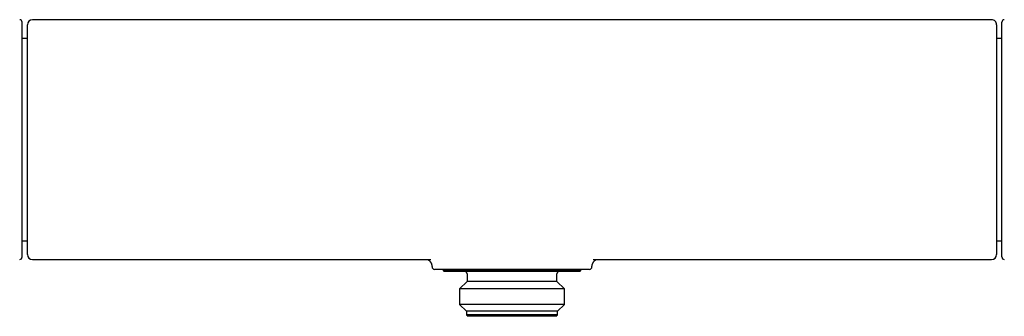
# Model space of a CAD drawing. Header units: millimetres. Extents: x 8 to 699, y 12 to 369.
# Tile 3 of 6: x 216 to 413, y 305 to 365. Entities that reach past the tile are written whole.
import ezdxf

# ---------------------------------------------------------------- set-up
doc = ezdxf.new("R2010")
doc.units = ezdxf.units.MM

msp = doc.modelspace()

# ---------------------------------------------------------------- linework, layer by layer
at = {"color": 7, "linetype": 'Continuous', "lineweight": 30}
for p, q in [((410.5, 364.6), (218.5, 364.6)), ((412.55, 317.08), (412.55, 364.09)), ((217.5, 360.85), (216.45, 360.85)), ((412.55, 360.85), (411.5, 360.85)), ((216.45, 320.32), (217.5, 320.32)), ((411.5, 320.32), (412.55, 320.32)), ((218.5, 316.57), (298.23, 316.57)), ((330.77, 316.57), (410.5, 316.57)), ((298.5, 315.07), (298.5, 315.07)), ((300.13, 314.59), (300.01, 314.59)), ((300.75, 314.59), (300.75, 314.39)), ((300.75, 314.39), (300.95, 314.19)), ((328.25, 314.39), (300.75, 314.39)), ((328.05, 314.19), (300.95, 314.19)), ((325.37, 314.59), (303.63, 314.59)), ((305.5, 313.69), (305.5, 312.19)), ((323.5, 312.19), (323.5, 313.69)), ((328.05, 314.19), (328.25, 314.39)), ((328.25, 314.39), (328.25, 314.59)), ((328.99, 314.59), (328.87, 314.59)), ((330.5, 315.07), (330.5, 315.07)), ((305.5, 312.19), (304.02, 310.71)), ((323.5, 312.19), (305.5, 312.19)), ((324.98, 310.71), (323.5, 312.19)), ((304.02, 310.71), (304.02, 307.56)), ((324.98, 310.71), (304.02, 310.71)), ((324.98, 307.56), (324.98, 310.71)), ((304.02, 307.56), (305.4, 306.19)), ((324.98, 307.56), (304.02, 307.56)), ((323.6, 306.19), (324.98, 307.56)), ((305.4, 306.19), (305.4, 305.49)), ((323.6, 306.19), (305.4, 306.19)), ((323.6, 305.49), (323.6, 306.19)), ((305.4, 305.49), (305.7, 305.19)), ((323.6, 305.49), (305.4, 305.49)), ((323.3, 305.19), (305.7, 305.19)), ((323.3, 305.19), (323.6, 305.49))]:
    msp.add_line(p, q, dxfattribs=at)
for centre, radius, start, end in [((215.95, 364.09), 0.5, 0, 89.75), ((218.5, 363.6), 1, 89.9999, 179.9995), ((410.5, 363.6), 1, 359.9509, 89.9996), ((413.05, 364.09), 0.5, 90.25, 180), ((218.5, 317.57), 1, 180.0025, 270), ((410.5, 317.57), 1, 270, 359.9988), ((215.95, 317.08), 0.5, 270.25, 0), ((413.05, 317.08), 0.5, 180, 269.75), ((299, 315.09), 0.5, 181.8656, 269.9996), ((305, 313.69), 0.5, 0, 90), ((324, 313.69), 0.5, 90, 180), ((330, 315.09), 0.5, 270, 358.1367)]:
    msp.add_arc(centre, radius, start, end, dxfattribs=at)
for points, knots in [([(216.45, 340.59), (216.45, 340.74), (216.45, 341.04), (216.45, 341.49), (216.45, 341.93), (216.45, 342.38), (216.45, 342.83), (216.45, 343.23), (216.45, 343.58), (216.45, 343.88), (216.45, 344.18), (216.45, 344.48), (216.45, 344.78), (216.45, 345.09), (216.45, 345.44), (216.45, 345.84), (216.45, 346.28), (216.45, 346.71), (216.45, 347.14), (216.45, 347.59), (216.45, 348.04), (216.45, 348.4), (216.45, 348.66), (216.45, 348.8), (216.45, 348.95), (216.45, 349.09), (216.45, 349.35), (216.45, 349.73), (216.45, 350.22), (216.45, 350.7), (216.45, 351.18), (216.45, 351.58), (216.45, 351.91), (216.45, 352.17), (216.45, 352.43), (216.45, 352.69), (216.45, 352.94), (216.45, 353.2), (216.45, 353.49), (216.45, 353.82), (216.45, 354.2), (216.45, 354.56), (216.45, 354.92), (216.45, 355.28), (216.45, 355.62), (216.45, 355.95), (216.45, 356.27), (216.45, 356.59), (216.45, 356.9), (216.45, 357.21), (216.45, 357.52), (216.45, 357.83), (216.45, 358.14), (216.45, 358.44), (216.45, 358.73), (216.45, 358.98), (216.45, 359.2), (216.45, 359.38), (216.45, 359.56), (216.45, 359.74), (216.45, 359.92), (216.45, 360.09), (216.45, 360.3), (216.45, 360.55), (216.45, 360.82), (216.45, 361.09), (216.45, 361.34), (216.45, 361.56), (216.45, 361.76), (216.45, 361.92), (216.45, 362.05), (216.45, 362.14), (216.45, 362.2), (216.45, 362.26), (216.45, 362.32), (216.45, 362.38), (216.45, 362.48), (216.45, 362.61), (216.45, 362.77), (216.45, 362.93), (216.45, 363.07), (216.45, 363.2), (216.45, 363.32), (216.45, 363.42), (216.45, 363.5), (216.45, 363.58), (216.45, 363.66), (216.45, 363.73), (216.45, 363.79), (216.45, 363.86), (216.45, 363.92), (216.45, 363.97), (216.45, 364.01), (216.45, 364.05), (216.45, 364.07), (216.45, 364.09), (216.45, 364.09), (216.45, 364.09)], [0, 0, 0, 0, 0.0122, 0.024383, 0.036554, 0.048718, 0.060878, 0.07304, 0.081233, 0.089431, 0.097634, 0.105843, 0.114061, 0.12263, 0.131337, 0.143513, 0.155676, 0.167831, 0.179984, 0.192137, 0.205512, 0.218901, 0.223112, 0.227325, 0.231541, 0.235759, 0.23998, 0.254418, 0.268832, 0.283228, 0.297614, 0.311998, 0.320072, 0.328149, 0.336229, 0.344316, 0.352409, 0.36051, 0.36862, 0.380912, 0.393184, 0.405442, 0.41769, 0.429931, 0.442172, 0.453716, 0.465267, 0.476829, 0.488405, 0.5, 0.512292, 0.524564, 0.536822, 0.54907, 0.561311, 0.573552, 0.581797, 0.590046, 0.598298, 0.606557, 0.614822, 0.623097, 0.631381, 0.645819, 0.660233, 0.674629, 0.689015, 0.703399, 0.713949, 0.724505, 0.735069, 0.739223, 0.743378, 0.747535, 0.751694, 0.755856, 0.760021, 0.772956, 0.785871, 0.798772, 0.811664, 0.824553, 0.837443, 0.847576, 0.857716, 0.867866, 0.878028, 0.887931, 0.897512, 0.910329, 0.923134, 0.935932, 0.948728, 0.961528, 0.974336, 0.987158, 1, 1, 1, 1]), ([(217.5, 317.57), (217.5, 317.57), (217.5, 317.57), (217.5, 317.58), (217.5, 317.6), (217.5, 317.63), (217.5, 317.66), (217.5, 317.71), (217.5, 317.76), (217.5, 317.83), (217.5, 317.9), (217.5, 318), (217.5, 318.1), (217.5, 318.21), (217.5, 318.34), (217.5, 318.47), (217.5, 318.62), (217.5, 318.78), (217.5, 318.94), (217.5, 319.11), (217.5, 319.29), (217.5, 319.46), (217.5, 319.64), (217.5, 319.83), (217.5, 320.03), (217.5, 320.24), (217.5, 320.46), (217.5, 320.7), (217.5, 320.94), (217.5, 321.19), (217.5, 321.46), (217.5, 321.73), (217.5, 322.01), (217.5, 322.3), (217.5, 322.6), (217.5, 322.91), (217.5, 323.22), (217.5, 323.55), (217.5, 323.88), (217.5, 324.23), (217.5, 324.58), (217.5, 324.94), (217.5, 325.32), (217.5, 325.7), (217.5, 326.1), (217.5, 326.5), (217.5, 326.9), (217.5, 327.32), (217.5, 327.73), (217.5, 328.16), (217.5, 328.59), (217.5, 329.01), (217.5, 329.42), (217.5, 329.81), (217.5, 330.21), (217.5, 330.61), (217.5, 331.01), (217.5, 331.44), (217.5, 331.89), (217.5, 332.36), (217.5, 332.84), (217.5, 333.32), (217.5, 333.81), (217.5, 334.29), (217.5, 334.78), (217.5, 335.28), (217.5, 335.77), (217.5, 336.25), (217.5, 336.71), (217.5, 337.15), (217.5, 337.59), (217.5, 338.03), (217.5, 338.48), (217.5, 338.94), (217.5, 339.43), (217.5, 339.94), (217.5, 340.45), (217.5, 340.95), (217.5, 341.46), (217.5, 341.97), (217.5, 342.48), (217.5, 342.98), (217.5, 343.49), (217.5, 343.97), (217.5, 344.43), (217.5, 344.87), (217.5, 345.3), (217.5, 345.74), (217.5, 346.17), (217.5, 346.62), (217.5, 347.09), (217.5, 347.58), (217.5, 348.06), (217.5, 348.54), (217.5, 349.02), (217.5, 349.49), (217.5, 349.95), (217.5, 350.41), (217.5, 350.87), (217.5, 351.31), (217.5, 351.72), (217.5, 352.1), (217.5, 352.49), (217.5, 352.87), (217.5, 353.24), (217.5, 353.63), (217.5, 354.03), (217.5, 354.44), (217.5, 354.84), (217.5, 355.24), (217.5, 355.63), (217.5, 356.01), (217.5, 356.38), (217.5, 356.75), (217.5, 357.11), (217.5, 357.44), (217.5, 357.76), (217.5, 358.05), (217.5, 358.34), (217.5, 358.62), (217.5, 358.89), (217.5, 359.17), (217.5, 359.45), (217.5, 359.73), (217.5, 360), (217.5, 360.27), (217.5, 360.52), (217.5, 360.77), (217.5, 361), (217.5, 361.23), (217.5, 361.44), (217.5, 361.65), (217.5, 361.85), (217.5, 362.02), (217.5, 362.18), (217.5, 362.33), (217.5, 362.47), (217.5, 362.6), (217.5, 362.72), (217.5, 362.85), (217.5, 362.97), (217.5, 363.08), (217.5, 363.18), (217.5, 363.27), (217.5, 363.35), (217.5, 363.42), (217.5, 363.47), (217.5, 363.52), (217.5, 363.56), (217.5, 363.58), (217.5, 363.6), (217.5, 363.6), (217.5, 363.6), (217.5, 363.6)], [0, 0, 0, 0, 0.003798, 0.009966, 0.016133, 0.022358, 0.028586, 0.034814, 0.041041, 0.047267, 0.054299, 0.061334, 0.068369, 0.075404, 0.082437, 0.089469, 0.096504, 0.10354, 0.110575, 0.117607, 0.123768, 0.129932, 0.136096, 0.142261, 0.148424, 0.154586, 0.161211, 0.167839, 0.174466, 0.181092, 0.187763, 0.194437, 0.20111, 0.207782, 0.214501, 0.221221, 0.227942, 0.234661, 0.241526, 0.248393, 0.255259, 0.262125, 0.269171, 0.27622, 0.283269, 0.290318, 0.297364, 0.30441, 0.311459, 0.318509, 0.325557, 0.332603, 0.338776, 0.344952, 0.351128, 0.357305, 0.36348, 0.369653, 0.376686, 0.383721, 0.390757, 0.397792, 0.404825, 0.411857, 0.418892, 0.425928, 0.432963, 0.439996, 0.446157, 0.45232, 0.458484, 0.464649, 0.470812, 0.476973, 0.483998, 0.491026, 0.498056, 0.505084, 0.512109, 0.519135, 0.526162, 0.533191, 0.540219, 0.547245, 0.553401, 0.559559, 0.565719, 0.571879, 0.578037, 0.584193, 0.591219, 0.598248, 0.605277, 0.612306, 0.619332, 0.626358, 0.633386, 0.640415, 0.647444, 0.65447, 0.660626, 0.666785, 0.672944, 0.679104, 0.685263, 0.691419, 0.698461, 0.705505, 0.71255, 0.719593, 0.726635, 0.733676, 0.740721, 0.747766, 0.75481, 0.761852, 0.768022, 0.774195, 0.780369, 0.786542, 0.792715, 0.798886, 0.805786, 0.812688, 0.81959, 0.82649, 0.83339, 0.840292, 0.847194, 0.854095, 0.860995, 0.867897, 0.874799, 0.881699, 0.887657, 0.893616, 0.899576, 0.905535, 0.911492, 0.918366, 0.925242, 0.932118, 0.938992, 0.945866, 0.952741, 0.959617, 0.966491, 0.973365, 0.98024, 0.987116, 0.99399, 0.999913, 1, 1, 1, 1]), ([(411.5, 363.6), (411.5, 363.6), (411.5, 363.6), (411.5, 363.58), (411.5, 363.57), (411.5, 363.54), (411.5, 363.51), (411.5, 363.48), (411.5, 363.43), (411.5, 363.39), (411.5, 363.33), (411.5, 363.25), (411.5, 363.16), (411.5, 363.05), (411.5, 362.93), (411.5, 362.8), (411.5, 362.66), (411.5, 362.51), (411.5, 362.35), (411.5, 362.19), (411.5, 362.03), (411.5, 361.86), (411.5, 361.69), (411.5, 361.5), (411.5, 361.31), (411.5, 361.11), (411.5, 360.89), (411.5, 360.65), (411.5, 360.39), (411.5, 360.12), (411.5, 359.84), (411.5, 359.54), (411.5, 359.25), (411.5, 358.97), (411.5, 358.69), (411.5, 358.4), (411.5, 358.1), (411.5, 357.8), (411.5, 357.49), (411.5, 357.17), (411.5, 356.84), (411.5, 356.51), (411.5, 356.18), (411.5, 355.86), (411.5, 355.55), (411.5, 355.23), (411.5, 354.9), (411.5, 354.58), (411.5, 354.24), (411.5, 353.9), (411.5, 353.55), (411.5, 353.18), (411.5, 352.79), (411.5, 352.39), (411.5, 351.99), (411.5, 351.59), (411.5, 351.19), (411.5, 350.81), (411.5, 350.43), (411.5, 350.05), (411.5, 349.64), (411.5, 349.19), (411.5, 348.71), (411.5, 348.22), (411.5, 347.73), (411.5, 347.24), (411.5, 346.75), (411.5, 346.27), (411.5, 345.8), (411.5, 345.32), (411.5, 344.86), (411.5, 344.4), (411.5, 343.96), (411.5, 343.51), (411.5, 343.06), (411.5, 342.61), (411.5, 342.15), (411.5, 341.67), (411.5, 341.18), (411.5, 340.69), (411.5, 340.2), (411.5, 339.7), (411.5, 339.21), (411.5, 338.71), (411.5, 338.23), (411.5, 337.75), (411.5, 337.28), (411.5, 336.81), (411.5, 336.34), (411.5, 335.88), (411.5, 335.41), (411.5, 334.95), (411.5, 334.47), (411.5, 333.99), (411.5, 333.49), (411.5, 333), (411.5, 332.51), (411.5, 332.03), (411.5, 331.57), (411.5, 331.12), (411.5, 330.7), (411.5, 330.28), (411.5, 329.87), (411.5, 329.45), (411.5, 329.05), (411.5, 328.65), (411.5, 328.26), (411.5, 327.87), (411.5, 327.5), (411.5, 327.15), (411.5, 326.82), (411.5, 326.49), (411.5, 326.16), (411.5, 325.84), (411.5, 325.52), (411.5, 325.21), (411.5, 324.89), (411.5, 324.56), (411.5, 324.23), (411.5, 323.91), (411.5, 323.6), (411.5, 323.29), (411.5, 323), (411.5, 322.72), (411.5, 322.46), (411.5, 322.21), (411.5, 321.94), (411.5, 321.66), (411.5, 321.37), (411.5, 321.09), (411.5, 320.82), (411.5, 320.56), (411.5, 320.31), (411.5, 320.07), (411.5, 319.85), (411.5, 319.65), (411.5, 319.46), (411.5, 319.29), (411.5, 319.12), (411.5, 318.96), (411.5, 318.81), (411.5, 318.67), (411.5, 318.53), (411.5, 318.39), (411.5, 318.26), (411.5, 318.14), (411.5, 318.03), (411.5, 317.94), (411.5, 317.85), (411.5, 317.77), (411.5, 317.71), (411.5, 317.67), (411.5, 317.63), (411.5, 317.6), (411.5, 317.58), (411.5, 317.57), (411.5, 317.57), (411.5, 317.57)], [0, 0, 0, 0, 0.005607, 0.011737, 0.017866, 0.022962, 0.028057, 0.033153, 0.03826, 0.043367, 0.048474, 0.055608, 0.062742, 0.06989, 0.077038, 0.08423, 0.091422, 0.098629, 0.105836, 0.112058, 0.118281, 0.124504, 0.130726, 0.136987, 0.143249, 0.149511, 0.155771, 0.162996, 0.170221, 0.177446, 0.184704, 0.191962, 0.19922, 0.205594, 0.211969, 0.218345, 0.224721, 0.231094, 0.237533, 0.243974, 0.250416, 0.256857, 0.263296, 0.269046, 0.274796, 0.280547, 0.286296, 0.292076, 0.297856, 0.303637, 0.309416, 0.315804, 0.322193, 0.32858, 0.334992, 0.341403, 0.347814, 0.353567, 0.359319, 0.36508, 0.37084, 0.378002, 0.385166, 0.392329, 0.399524, 0.406721, 0.413917, 0.420627, 0.427337, 0.434059, 0.440781, 0.447001, 0.453222, 0.459442, 0.465684, 0.471926, 0.478167, 0.484971, 0.491776, 0.498581, 0.505385, 0.51224, 0.519097, 0.525953, 0.532808, 0.539358, 0.545909, 0.55246, 0.55901, 0.565604, 0.5722, 0.578795, 0.585389, 0.592545, 0.599701, 0.606856, 0.614044, 0.621233, 0.628422, 0.63486, 0.6413, 0.647738, 0.654201, 0.660664, 0.667126, 0.673493, 0.679859, 0.686235, 0.692611, 0.698357, 0.704104, 0.70985, 0.715596, 0.721372, 0.727148, 0.732925, 0.738701, 0.745085, 0.75147, 0.757854, 0.764262, 0.77067, 0.777078, 0.782828, 0.788578, 0.794335, 0.800093, 0.807228, 0.814363, 0.821512, 0.828661, 0.835854, 0.843047, 0.850254, 0.857461, 0.863684, 0.869908, 0.876131, 0.882354, 0.888615, 0.894877, 0.901139, 0.9074, 0.914535, 0.92167, 0.928819, 0.935969, 0.943162, 0.950355, 0.957562, 0.96477, 0.970992, 0.977215, 0.983439, 0.989661, 0.995921, 1, 1, 1, 1]), ([(216.45, 317.08), (216.45, 317.08), (216.45, 317.09), (216.45, 317.1), (216.45, 317.12), (216.45, 317.15), (216.45, 317.19), (216.45, 317.23), (216.45, 317.27), (216.45, 317.31), (216.45, 317.36), (216.45, 317.41), (216.45, 317.46), (216.45, 317.52), (216.45, 317.59), (216.45, 317.68), (216.45, 317.78), (216.45, 317.89), (216.45, 318.02), (216.45, 318.15), (216.45, 318.3), (216.45, 318.42), (216.45, 318.51), (216.45, 318.57), (216.45, 318.62), (216.45, 318.68), (216.45, 318.78), (216.45, 318.93), (216.45, 319.15), (216.45, 319.37), (216.45, 319.6), (216.45, 319.81), (216.45, 319.99), (216.45, 320.14), (216.45, 320.29), (216.45, 320.44), (216.45, 320.59), (216.45, 320.75), (216.45, 320.94), (216.45, 321.17), (216.45, 321.42), (216.45, 321.69), (216.45, 321.96), (216.45, 322.24), (216.45, 322.52), (216.45, 322.8), (216.45, 323.08), (216.45, 323.37), (216.45, 323.67), (216.45, 323.97), (216.45, 324.29), (216.45, 324.62), (216.45, 324.95), (216.45, 325.3), (216.45, 325.64), (216.45, 325.95), (216.45, 326.23), (216.45, 326.48), (216.45, 326.72), (216.45, 326.97), (216.45, 327.22), (216.45, 327.47), (216.45, 327.79), (216.45, 328.17), (216.45, 328.63), (216.45, 329.09), (216.45, 329.56), (216.45, 329.99), (216.45, 330.38), (216.45, 330.73), (216.45, 331.01), (216.45, 331.23), (216.45, 331.37), (216.45, 331.51), (216.45, 331.65), (216.45, 331.79), (216.45, 332.03), (216.45, 332.38), (216.45, 332.83), (216.45, 333.28), (216.45, 333.73), (216.45, 334.19), (216.45, 334.62), (216.45, 335.01), (216.45, 335.38), (216.45, 335.74), (216.45, 336.11), (216.45, 336.47), (216.45, 336.86), (216.45, 337.29), (216.45, 337.75), (216.45, 338.22), (216.45, 338.7), (216.45, 339.17), (216.45, 339.64), (216.45, 340.11), (216.45, 340.43), (216.45, 340.59)], [0, 0, 0, 0, 0.012199, 0.024381, 0.036551, 0.048714, 0.060875, 0.073036, 0.08123, 0.089428, 0.097632, 0.105842, 0.11406, 0.122631, 0.131337, 0.143513, 0.155676, 0.167831, 0.179984, 0.192137, 0.205512, 0.218901, 0.223112, 0.227325, 0.231541, 0.235759, 0.23998, 0.254418, 0.268832, 0.283228, 0.297614, 0.311998, 0.320072, 0.328149, 0.336229, 0.344316, 0.352409, 0.36051, 0.36862, 0.380912, 0.393184, 0.405442, 0.41769, 0.429931, 0.442172, 0.453716, 0.465267, 0.476829, 0.488405, 0.5, 0.512292, 0.524564, 0.536822, 0.54907, 0.561311, 0.573552, 0.581797, 0.590046, 0.598298, 0.606557, 0.614822, 0.623097, 0.631381, 0.645819, 0.660233, 0.674629, 0.689015, 0.703399, 0.713949, 0.724505, 0.735069, 0.739223, 0.743378, 0.747535, 0.751694, 0.755856, 0.760021, 0.772956, 0.785871, 0.798772, 0.811664, 0.824553, 0.837443, 0.847576, 0.857716, 0.867866, 0.878027, 0.887932, 0.897514, 0.910332, 0.923137, 0.935935, 0.948731, 0.961531, 0.974338, 0.98716, 1, 1, 1, 1]), ([(297.64, 316.57), (297.65, 316.57), (297.66, 316.56), (297.68, 316.55), (297.71, 316.53), (297.74, 316.51), (297.77, 316.49), (297.81, 316.46), (297.84, 316.43), (297.88, 316.4), (297.91, 316.37), (297.95, 316.34), (297.99, 316.3), (298.02, 316.26), (298.06, 316.22), (298.1, 316.17), (298.13, 316.13), (298.17, 316.08), (298.2, 316.03), (298.24, 315.97), (298.27, 315.91), (298.3, 315.86), (298.33, 315.8), (298.36, 315.73), (298.38, 315.67), (298.4, 315.6), (298.43, 315.53), (298.44, 315.46), (298.46, 315.39), (298.47, 315.32), (298.48, 315.25), (298.49, 315.18), (298.5, 315.12), (298.5, 315.08), (298.5, 315.07)], [0, 0, 0, 0, 0.010914, 0.044584, 0.07774, 0.110457, 0.14281, 0.174871, 0.206711, 0.238394, 0.269984, 0.301536, 0.333098, 0.364702, 0.396385, 0.428145, 0.460939, 0.492834, 0.52487, 0.557053, 0.589375, 0.621824, 0.654382, 0.687029, 0.719741, 0.752498, 0.785279, 0.818064, 0.850838, 0.883585, 0.916295, 0.948956, 0.981562, 1, 1, 1, 1]), ([(330.5, 315.07), (330.5, 315.08), (330.5, 315.11), (330.51, 315.17), (330.51, 315.24), (330.52, 315.31), (330.54, 315.38), (330.55, 315.45), (330.57, 315.52), (330.59, 315.59), (330.61, 315.65), (330.64, 315.72), (330.66, 315.78), (330.69, 315.84), (330.72, 315.9), (330.75, 315.95), (330.79, 316.01), (330.82, 316.06), (330.85, 316.11), (330.89, 316.16), (330.92, 316.2), (330.96, 316.24), (330.99, 316.27), (331.02, 316.31), (331.06, 316.34), (331.09, 316.38), (331.13, 316.41), (331.16, 316.43), (331.19, 316.46), (331.22, 316.48), (331.25, 316.51), (331.28, 316.53), (331.31, 316.55), (331.34, 316.56), (331.35, 316.57), (331.36, 316.57)], [0, 0, 0, 0, 0.014049, 0.046747, 0.079387, 0.111964, 0.144474, 0.176912, 0.209275, 0.241559, 0.273758, 0.305867, 0.337878, 0.369786, 0.401583, 0.433263, 0.464821, 0.496254, 0.527563, 0.558752, 0.589828, 0.61572, 0.642213, 0.672843, 0.703357, 0.733832, 0.764311, 0.794826, 0.825427, 0.856171, 0.887115, 0.918319, 0.949846, 0.981761, 1, 1, 1, 1]), ([(300.01, 314.59), (299.96, 314.59), (299.88, 314.59), (299.76, 314.59), (299.65, 314.59), (299.55, 314.59), (299.46, 314.59), (299.38, 314.59), (299.3, 314.59), (299.23, 314.59), (299.18, 314.59), (299.13, 314.59), (299.08, 314.59), (299.05, 314.59), (299.02, 314.59), (299.01, 314.59), (299, 314.59), (299, 314.59), (299, 314.59)], [0, 0, 0, 0, 0.064856, 0.1297121, 0.1947157, 0.2597193, 0.3234086, 0.3871149, 0.4508215, 0.514511, 0.5785499, 0.6425888, 0.705941, 0.7692933, 0.8351917, 0.9011078, 0.9670243, 1, 1, 1, 1]), ([(300.8, 314.59), (300.74, 314.59), (300.61, 314.59), (300.44, 314.59), (300.28, 314.59), (300.18, 314.59), (300.13, 314.59)], [0, 0, 0, 0, 0.24949, 0.499182, 0.749487, 1, 1, 1, 1]), ([(303.63, 314.59), (303.54, 314.59), (303.36, 314.59), (303.1, 314.59), (302.84, 314.59), (302.58, 314.59), (302.33, 314.59), (302.09, 314.59), (301.86, 314.59), (301.63, 314.59), (301.41, 314.59), (301.2, 314.59), (300.99, 314.59), (300.86, 314.59), (300.8, 314.59)], [0, 0, 0, 0, 0.082313, 0.164645, 0.246975, 0.329285, 0.412019, 0.494753, 0.576708, 0.658663, 0.743982, 0.829334, 0.914684, 1, 1, 1, 1]), ([(328.2, 314.59), (328.15, 314.59), (328.04, 314.59), (327.86, 314.59), (327.66, 314.59), (327.45, 314.59), (327.24, 314.59), (327.04, 314.59), (326.84, 314.59), (326.64, 314.59), (326.43, 314.59), (326.21, 314.59), (325.96, 314.59), (325.68, 314.59), (325.47, 314.59), (325.37, 314.59)], [0, 0, 0, 0, 0.071858, 0.143716, 0.226028, 0.308353, 0.390666, 0.45973, 0.528802, 0.597867, 0.667962, 0.738064, 0.808159, 0.904079, 1, 1, 1, 1]), ([(328.87, 314.59), (328.82, 314.59), (328.72, 314.59), (328.56, 314.59), (328.39, 314.59), (328.26, 314.59), (328.2, 314.59)], [0, 0, 0, 0, 0.249486, 0.499178, 0.749487, 1, 1, 1, 1]), ([(330, 314.59), (330, 314.59), (330, 314.59), (329.99, 314.59), (329.97, 314.59), (329.94, 314.59), (329.9, 314.59), (329.84, 314.59), (329.78, 314.59), (329.7, 314.59), (329.62, 314.59), (329.52, 314.59), (329.43, 314.59), (329.33, 314.59), (329.23, 314.59), (329.12, 314.59), (329.03, 314.59), (328.99, 314.59)], [0, 0, 0, 0, 0.042098, 0.1068958, 0.1801709, 0.2534707, 0.3267702, 0.4000447, 0.4738384, 0.5476321, 0.6204219, 0.6932117, 0.754554, 0.8159196, 0.8772928, 0.938658, 1, 1, 1, 1])]:
    msp.add_open_spline(points, degree=3, knots=knots, dxfattribs=at)

doc.saveas('drawing.dxf')
